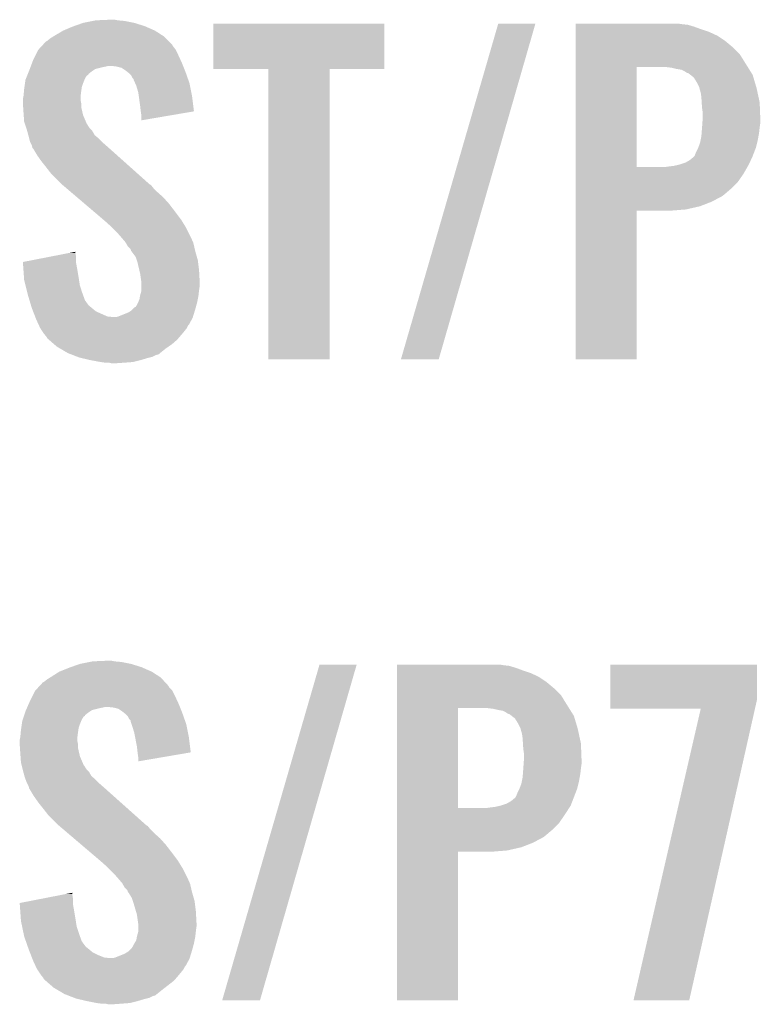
# Model space of a CAD drawing. Extents: x -9 to 122, y -9 to 65.
# Tile 47 of 256: x 33.67 to 36.6, y 23.17 to 27.07. Entities that reach past the tile are written whole.
import ezdxf

# ---------------------------------------------------------------- set-up
doc = ezdxf.new("R2010")
doc.units = 0
doc.layers.add('CLICKER_4_FOR_R7FA4M2A_V100_GTO', color=12, linetype='CONTINUOUS')

msp = doc.modelspace()

# ---------------------------------------------------------------- linework, layer by layer
at = {"layer": 'CLICKER_4_FOR_R7FA4M2A_V100_GTO'}
for points in [[(33.840422, 27.0256), (33.87598, 27.04084), (34.203636, 27.0256), (34.168806, 27.04084)], [(33.87598, 27.04084), (33.883176, 27.04338), (34.168806, 27.04084), (34.163, 27.04338)], [(33.883176, 27.04338), (33.919162, 27.05608), (34.163, 27.04338), (34.122362, 27.05608)], [(33.919162, 27.05608), (33.957262, 27.0637), (34.122362, 27.05608), (34.084262, 27.0637)], [(33.957262, 27.0637), (33.969962, 27.06624), (34.084262, 27.0637), (34.05632, 27.06624)], [(33.969962, 27.06624), (34.02838, 27.06878), (34.05632, 27.06624), (34.043622, 27.06878)], [(34.43478, 26.873222), (34.4348, 27.053518), (35.112938, 26.873222), (35.11296, 27.053518)], [(34.4348, 27.053518), (34.434802, 27.05354), (35.11296, 27.053518), (34.434802, 27.05354)], [(35.179006, 25.722608), (35.565088, 27.053512), (35.32885, 25.722608), (35.712394, 27.053512)], [(35.565088, 27.053512), (35.565098, 27.05354), (35.712394, 27.053512), (35.565098, 27.05354)], [(35.87244, 27.051), (35.872442, 27.05354), (36.29406, 27.051), (36.27628, 27.05354)], [(35.87244, 27.04846), (35.87244, 27.051), (36.316922, 27.04846), (36.29406, 27.051)], [(35.87244, 27.040842), (35.87244, 27.04846), (36.34232, 27.040842), (36.316922, 27.04846)], [(35.87244, 27.03068), (35.87244, 27.040842), (36.37026, 27.03068), (36.34232, 27.040842)], [(33.789622, 26.99512), (33.801808, 27.002738), (34.24682, 26.99512), (34.239202, 27.002738)], [(33.801808, 27.002738), (33.80994, 27.00782), (34.239202, 27.002738), (34.231298, 27.00782)], [(33.80994, 27.00782), (33.840418, 27.025598), (34.231298, 27.00782), (34.20364, 27.025598)], [(33.840418, 27.025598), (33.840422, 27.0256), (34.20364, 27.025598), (34.203636, 27.0256)], [(35.87244, 27.02052), (35.87244, 27.03068), (36.40074, 27.02052), (36.37026, 27.03068)], [(35.87244, 27.005278), (35.87244, 27.02052), (36.433762, 27.005278), (36.40074, 27.02052)], [(35.87244, 26.98496), (35.87244, 27.005278), (36.46424, 26.98496), (36.433762, 27.005278)], [(33.743704, 26.951938), (33.755428, 26.96464), (34.284922, 26.951938), (34.27476, 26.96464)], [(33.755428, 26.96464), (33.760114, 26.969716), (34.27476, 26.96464), (34.272222, 26.969716)], [(33.760114, 26.969716), (33.771844, 26.982422), (34.272222, 26.969716), (34.259518, 26.982422)], [(33.771844, 26.982422), (33.77692, 26.98496), (34.259518, 26.982422), (34.25698, 26.98496)], [(33.77692, 26.98496), (33.789622, 26.99512), (34.25698, 26.98496), (34.24682, 26.99512)], [(35.872438, 26.931618), (35.87244, 26.959562), (36.52266, 26.931618), (36.494718, 26.959562)], [(35.87244, 26.959562), (35.87244, 26.98496), (36.494718, 26.959562), (36.46424, 26.98496)], [(33.72104, 26.90876), (33.73247, 26.93162), (34.305632, 26.90876), (34.29508, 26.93162)], [(33.73247, 26.93162), (33.741362, 26.9494), (34.29508, 26.93162), (34.286192, 26.9494)], [(33.741362, 26.9494), (33.743704, 26.951938), (34.286192, 26.9494), (34.284922, 26.951938)], [(35.872438, 26.88082), (35.872438, 26.931618), (36.554412, 26.88082), (36.52266, 26.931618)], [(33.710562, 26.88082), (33.711514, 26.88336), (33.9979, 26.88082), (34.0106, 26.88336)], [(33.711514, 26.88336), (33.712466, 26.8859), (34.0106, 26.88336), (34.020758, 26.8859)], [(33.712466, 26.8859), (33.71723, 26.8986), (34.3154, 26.8859), (34.31032, 26.8986)], [(33.71723, 26.8986), (33.72104, 26.90876), (34.31032, 26.8986), (34.305632, 26.90876)], [(34.051238, 26.88336), (34.028378, 26.8859), (34.316416, 26.88336), (34.3154, 26.8859)], [(34.071558, 26.878282), (34.051238, 26.88336), (34.318448, 26.878282), (34.316416, 26.88336)], [(33.694624, 26.840178), (33.69767, 26.847796), (33.92932, 26.840178), (33.9344, 26.847796)], [(33.69767, 26.847796), (33.698686, 26.850334), (33.9344, 26.847796), (33.939466, 26.850334)], [(33.698686, 26.850334), (33.6997, 26.852872), (33.939466, 26.850334), (33.93948, 26.852872)], [(33.6997, 26.852872), (33.703768, 26.86304), (33.93948, 26.852872), (33.95218, 26.86304)], [(33.703768, 26.86304), (33.7058, 26.86812), (33.95218, 26.86304), (33.959798, 26.86812)], [(33.7058, 26.86812), (33.707704, 26.873198), (33.959798, 26.86812), (33.967416, 26.873198)], [(33.707704, 26.873198), (33.710562, 26.88082), (33.967416, 26.873198), (33.9979, 26.88082)], [(34.0868, 26.86812), (34.071558, 26.878282), (34.322512, 26.86812), (34.318448, 26.878282)], [(34.096326, 26.8605), (34.0868, 26.86812), (34.32556, 26.8605), (34.322512, 26.86812)], [(34.099498, 26.857962), (34.096326, 26.8605), (34.326456, 26.857962), (34.32556, 26.8605)], [(34.109658, 26.8478), (34.099498, 26.857962), (34.330044, 26.8478), (34.326456, 26.857962)], [(34.114738, 26.837644), (34.109658, 26.8478), (34.333628, 26.837644), (34.330044, 26.8478)], [(34.653198, 26.8732), (34.43478, 26.873222), (35.112938, 26.8732), (35.112938, 26.873222)], [(34.6532, 26.873178), (34.653198, 26.8732), (34.89706, 26.873178), (35.112938, 26.8732)], [(34.65322, 25.722602), (34.6532, 26.873178), (34.897038, 25.722602), (34.89706, 26.873178)], [(35.872432, 26.484602), (35.872438, 26.88082), (36.11372, 26.484602), (36.113742, 26.88082)], [(36.25342, 26.87828), (36.233098, 26.88082), (36.556, 26.87828), (36.554412, 26.88082)], [(36.273742, 26.8732), (36.25342, 26.87828), (36.559174, 26.8732), (36.556, 26.87828)], [(36.291522, 26.870658), (36.273742, 26.8732), (36.560764, 26.870658), (36.559174, 26.8732)], [(36.301682, 26.865578), (36.291522, 26.870658), (36.563938, 26.865578), (36.560764, 26.870658)], [(36.309302, 26.8605), (36.301682, 26.865578), (36.567112, 26.8605), (36.563938, 26.865578)], [(36.314384, 26.85796), (36.309302, 26.8605), (36.5687, 26.85796), (36.567112, 26.8605)], [(36.316926, 26.857956), (36.314384, 26.85796), (36.568702, 26.857956), (36.5687, 26.85796)], [(36.326716, 26.85034), (36.316926, 26.857956), (36.573462, 26.85034), (36.568702, 26.857956)], [(36.33978, 26.840176), (36.326716, 26.85034), (36.576512, 26.840176), (36.573462, 26.85034)], [(33.686568, 26.802078), (33.688746, 26.817322), (33.91408, 26.802078), (33.91916, 26.817322)], [(33.688746, 26.817322), (33.69056, 26.83002), (33.91916, 26.817322), (33.92424, 26.83002)], [(33.69056, 26.83002), (33.690562, 26.830022), (33.92424, 26.83002), (33.92424, 26.830022)], [(33.690562, 26.830022), (33.694624, 26.840178), (33.92424, 26.830022), (33.92932, 26.840178)], [(34.119814, 26.832566), (34.114738, 26.837644), (34.33542, 26.832566), (34.333628, 26.837644)], [(34.11982, 26.830024), (34.119814, 26.832566), (34.336316, 26.830024), (34.33542, 26.832566)], [(34.125468, 26.817318), (34.11982, 26.830024), (34.3408, 26.817318), (34.336316, 26.830024)], [(34.12998, 26.807162), (34.125468, 26.817318), (34.342832, 26.807162), (34.3408, 26.817318)], [(34.1376, 26.781762), (34.12998, 26.807162), (34.347912, 26.781762), (34.342832, 26.807162)], [(36.352478, 26.81986), (36.33978, 26.840176), (36.582606, 26.81986), (36.576512, 26.840176)], [(36.362638, 26.79954), (36.352478, 26.81986), (36.5887, 26.79954), (36.582606, 26.81986)], [(33.6804, 26.753822), (33.68243, 26.763978), (33.909, 26.753822), (33.909, 26.763978)], [(33.68243, 26.763978), (33.68294, 26.76652), (33.909, 26.763978), (33.909316, 26.76652)], [(33.68294, 26.76652), (33.684556, 26.7843), (33.909316, 26.76652), (33.91154, 26.7843)], [(33.684556, 26.7843), (33.68548, 26.79446), (33.91154, 26.7843), (33.91299, 26.79446)], [(33.68548, 26.79446), (33.686568, 26.802078), (33.91299, 26.79446), (33.91408, 26.802078)], [(34.139778, 26.76652), (34.1376, 26.781762), (34.35096, 26.76652), (34.347912, 26.781762)], [(34.14522, 26.72842), (34.139778, 26.76652), (34.35571, 26.72842), (34.35096, 26.76652)], [(36.36264, 26.799536), (36.362638, 26.79954), (36.588702, 26.799536), (36.5887, 26.79954)], [(36.36264, 26.796996), (36.36264, 26.799536), (36.589254, 26.796996), (36.588702, 26.799536)], [(36.36772, 26.779218), (36.36264, 26.796996), (36.593118, 26.779218), (36.589254, 26.796996)], [(36.37026, 26.76144), (36.36772, 26.779218), (36.596984, 26.76144), (36.593118, 26.779218)], [(33.6804, 26.751278), (33.6804, 26.753822), (33.909, 26.751278), (33.909, 26.753822)], [(33.6804, 26.738578), (33.6804, 26.751278), (33.91154, 26.738578), (33.909, 26.751278)], [(33.681418, 26.723338), (33.6804, 26.738578), (33.91154, 26.723338), (33.91154, 26.738578)], [(34.14776, 26.70556), (34.14522, 26.72842), (34.35856, 26.70556), (34.35571, 26.72842)], [(36.371532, 26.741118), (36.37026, 26.76144), (36.6014, 26.741118), (36.596984, 26.76144)], [(36.3728, 26.7208), (36.371532, 26.741118), (36.602182, 26.7208), (36.6014, 26.741118)], [(33.68294, 26.70048), (33.681418, 26.723338), (33.916818, 26.70048), (33.91154, 26.723338)], [(33.683666, 26.690318), (33.68294, 26.70048), (33.919162, 26.690318), (33.916818, 26.70048)], [(33.68548, 26.664922), (33.683666, 26.690318), (33.930048, 26.664922), (33.919162, 26.690318)], [(34.147762, 26.705556), (34.14776, 26.70556), (34.35856, 26.705556), (34.35856, 26.70556)], [(34.1503, 26.68778), (34.147762, 26.705556), (34.254364, 26.68778), (34.35856, 26.705556)], [(34.1503, 26.670026), (34.1503, 26.68778), (34.1503, 26.670026), (34.254364, 26.68778)], [(36.37534, 26.703018), (36.3728, 26.7208), (36.602866, 26.703018), (36.602182, 26.7208)], [(36.37534, 26.67508), (36.37534, 26.703018), (36.60394, 26.67508), (36.602866, 26.703018)], [(33.688868, 26.65476), (33.68548, 26.664922), (33.934402, 26.65476), (33.930048, 26.664922)], [(33.689716, 26.652216), (33.688868, 26.65476), (33.936942, 26.652216), (33.934402, 26.65476)], [(33.691408, 26.647138), (33.689716, 26.652216), (33.939482, 26.647138), (33.936942, 26.652216)], [(33.693948, 26.639518), (33.691408, 26.647138), (33.944562, 26.639518), (33.939482, 26.647138)], [(36.37298, 26.64206), (36.37425, 26.65984), (36.6014, 26.64206), (36.60394, 26.65984)], [(36.37425, 26.65984), (36.37534, 26.67508), (36.60394, 26.65984), (36.60394, 26.67508)], [(33.69564, 26.63444), (33.693948, 26.639518), (33.94964, 26.63444), (33.944562, 26.639518)], [(33.697026, 26.629358), (33.69564, 26.63444), (33.954722, 26.629358), (33.94964, 26.63444)], [(33.701876, 26.61158), (33.697026, 26.629358), (33.964884, 26.61158), (33.954722, 26.629358)], [(33.70326, 26.6065), (33.701876, 26.61158), (33.97098, 26.6065), (33.964884, 26.61158)], [(36.37026, 26.606498), (36.371236, 26.6192), (36.59655, 26.606498), (36.59886, 26.6192)], [(36.371236, 26.6192), (36.3728, 26.63952), (36.59886, 26.6192), (36.601116, 26.63952)], [(36.3728, 26.63952), (36.37298, 26.64206), (36.601116, 26.63952), (36.6014, 26.64206)], [(33.705164, 26.598882), (33.70326, 26.6065), (33.980118, 26.598882), (33.97098, 26.6065)], [(33.708338, 26.586182), (33.705164, 26.598882), (33.992818, 26.586182), (33.980118, 26.598882)], [(33.71088, 26.5811), (33.708338, 26.586182), (33.9979, 26.5811), (33.992818, 26.586182)], [(33.71596, 26.570942), (33.71088, 26.5811), (34.00951, 26.570942), (33.9979, 26.5811)], [(33.717866, 26.56332), (33.71596, 26.570942), (34.01822, 26.56332), (34.00951, 26.570942)], [(36.35756, 26.56078), (36.365178, 26.581098), (36.586158, 26.56078), (36.591238, 26.581098)], [(36.365178, 26.581098), (36.36721, 26.59126), (36.591238, 26.581098), (36.59378, 26.59126)], [(36.36721, 26.59126), (36.37026, 26.606498), (36.59378, 26.59126), (36.59655, 26.606498)], [(33.718498, 26.560786), (33.717866, 26.56332), (34.02106, 26.560786), (34.01822, 26.56332)], [(33.721038, 26.558242), (33.718498, 26.560786), (34.023912, 26.558242), (34.02106, 26.560786)], [(33.73628, 26.532838), (33.721038, 26.558242), (34.052382, 26.532838), (34.023912, 26.558242)], [(33.75406, 26.50744), (33.73628, 26.532838), (34.080846, 26.50744), (34.052382, 26.532838)], [(36.342318, 26.52776), (36.34486, 26.53284), (36.57346, 26.52776), (36.575412, 26.53284)], [(36.34486, 26.53284), (36.34994, 26.54554), (36.575412, 26.53284), (36.580296, 26.54554)], [(36.34994, 26.54554), (36.357558, 26.560778), (36.580296, 26.54554), (36.586158, 26.560778)], [(36.357558, 26.560778), (36.35756, 26.56078), (36.586158, 26.560778), (36.586158, 26.56078)], [(33.77438, 26.48204), (33.75406, 26.50744), (34.109312, 26.48204), (34.080846, 26.50744)], [(36.26104, 26.48966), (36.283898, 26.49474), (36.555316, 26.48966), (36.558218, 26.49474)], [(36.283898, 26.49474), (36.283904, 26.494742), (36.558218, 26.49474), (36.55822, 26.494742)], [(36.283904, 26.494742), (36.306758, 26.50236), (36.55822, 26.494742), (36.561736, 26.50236)], [(36.306758, 26.50236), (36.324538, 26.512518), (36.561736, 26.50236), (36.566424, 26.512518)], [(36.324538, 26.512518), (36.33978, 26.52522), (36.566424, 26.512518), (36.572286, 26.52522)], [(36.33978, 26.52522), (36.342318, 26.52776), (36.572286, 26.52522), (36.57346, 26.52776)], [(33.79216, 26.459182), (33.77438, 26.48204), (34.134928, 26.459182), (34.109312, 26.48204)], [(33.835342, 26.415998), (33.79216, 26.459182), (34.183324, 26.415998), (34.134928, 26.459182)], [(35.87243, 26.426158), (35.872432, 26.45918), (36.515038, 26.426158), (36.537902, 26.45918)], [(35.872432, 26.48458), (35.872432, 26.484602), (36.222938, 26.48458), (36.11372, 26.484602)], [(35.872432, 26.45918), (35.872432, 26.48458), (36.537902, 26.45918), (36.552414, 26.48458)], [(36.222938, 26.48458), (36.24072, 26.48712), (36.552414, 26.48458), (36.553864, 26.48712)], [(36.24072, 26.48712), (36.26104, 26.48966), (36.553864, 26.48712), (36.555316, 26.48966)], [(33.83833, 26.413456), (33.835342, 26.415998), (34.188402, 26.413456), (34.183324, 26.415998)], [(33.853254, 26.40076), (33.83833, 26.413456), (34.19856, 26.40076), (34.188402, 26.413456)], [(35.87243, 26.39822), (35.87243, 26.426158), (36.4871, 26.39822), (36.515038, 26.426158)], [(33.871168, 26.38552), (33.853254, 26.40076), (34.2138, 26.38552), (34.19856, 26.40076)], [(33.895054, 26.3652), (33.871168, 26.38552), (34.23666, 26.3652), (34.2138, 26.38552)], [(35.87243, 26.370278), (35.87243, 26.39822), (36.454078, 26.370278), (36.4871, 26.39822)], [(33.924906, 26.339802), (33.895054, 26.3652), (34.259518, 26.339802), (34.23666, 26.3652)], [(33.963722, 26.30678), (33.924906, 26.339802), (34.28492, 26.30678), (34.259518, 26.339802)], [(35.87243, 26.34742), (35.87243, 26.370278), (36.4109, 26.34742), (36.454078, 26.370278)], [(35.87243, 26.32964), (35.87243, 26.34742), (36.365178, 26.32964), (36.4109, 26.34742)], [(33.99955, 26.2763), (33.963722, 26.30678), (34.30778, 26.2763), (34.28492, 26.30678)], [(35.87242, 25.722602), (35.872428, 26.311838), (36.113698, 25.722602), (36.11372, 26.311838)], [(35.872428, 26.31694), (35.87243, 26.32964), (36.309298, 26.31694), (36.365178, 26.32964)], [(35.872428, 26.31186), (35.872428, 26.31694), (36.245802, 26.31186), (36.309298, 26.31694)], [(35.872428, 26.311838), (35.872428, 26.31186), (36.11372, 26.311838), (36.245802, 26.31186)], [(34.00552, 26.27122), (33.99955, 26.2763), (34.310908, 26.27122), (34.30778, 26.2763)], [(34.03092, 26.24836), (34.00552, 26.27122), (34.324974, 26.24836), (34.310908, 26.27122)], [(34.036002, 26.24328), (34.03092, 26.24836), (34.3281, 26.24328), (34.324974, 26.24836)], [(34.053782, 26.2255), (34.036002, 26.24328), (34.33699, 26.2255), (34.3281, 26.24328)], [(34.069338, 26.20772), (34.053782, 26.2255), (34.34588, 26.20772), (34.33699, 26.2255)], [(34.07156, 26.20518), (34.069338, 26.20772), (34.34701, 26.20518), (34.34588, 26.20772)], [(34.0868, 26.1874), (34.07156, 26.20518), (34.354912, 26.1874), (34.34701, 26.20518)], [(34.088254, 26.184858), (34.0868, 26.1874), (34.35604, 26.184858), (34.354912, 26.1874)], [(34.096958, 26.169622), (34.088254, 26.184858), (34.359558, 26.169622), (34.35604, 26.184858)], [(33.784596, 26.128978), (33.86275, 26.144218), (33.89122, 26.128978), (33.88868, 26.144218)], [(33.86275, 26.144218), (33.88868, 26.149274), (33.88868, 26.144218), (33.88868, 26.149274)], [(34.107116, 26.159462), (34.096958, 26.169622), (34.361902, 26.159462), (34.359558, 26.169622)], [(34.10966, 26.151844), (34.107116, 26.159462), (34.36366, 26.151844), (34.361902, 26.159462)], [(34.109664, 26.15184), (34.10966, 26.151844), (34.36366, 26.15184), (34.36366, 26.151844)], [(34.112198, 26.1493), (34.109664, 26.15184), (34.364386, 26.1493), (34.36366, 26.15184)], [(34.127438, 26.128982), (34.112198, 26.1493), (34.370192, 26.128982), (34.364386, 26.1493)], [(33.68042, 26.108664), (33.784596, 26.128978), (33.89122, 26.108664), (33.89122, 26.128978)], [(33.680602, 26.106118), (33.68042, 26.108664), (33.89122, 26.106118), (33.89122, 26.108664)], [(33.68259, 26.07818), (33.680602, 26.106118), (33.8963, 26.07818), (33.89122, 26.106118)], [(34.131674, 26.116278), (34.127438, 26.128982), (34.37382, 26.116278), (34.370192, 26.128982)], [(34.13506, 26.106118), (34.131674, 26.116278), (34.375092, 26.106118), (34.37382, 26.116278)], [(34.142232, 26.07564), (34.13506, 26.106118), (34.3789, 26.07564), (34.375092, 26.106118)], [(33.684758, 26.0477), (33.68259, 26.07818), (33.90138, 26.0477), (33.8963, 26.07818)], [(34.14522, 26.062938), (34.142232, 26.07564), (34.379606, 26.062938), (34.3789, 26.07564)], [(34.149938, 26.029922), (34.14522, 26.062938), (34.38144, 26.029922), (34.379606, 26.062938)], [(33.68548, 26.037542), (33.684758, 26.0477), (33.902944, 26.037542), (33.90138, 26.0477)], [(33.691196, 26.014678), (33.68548, 26.037542), (33.906462, 26.014678), (33.902944, 26.037542)], [(34.1503, 26.02738), (34.149938, 26.029922), (34.38144, 26.02738), (34.38144, 26.029922)], [(34.1503, 26.01468), (34.1503, 26.02738), (34.38144, 26.01468), (34.38144, 26.02738)], [(33.698816, 25.9842), (33.691196, 26.014678), (33.91662, 25.9842), (33.906462, 26.014678)], [(33.70072, 25.97658), (33.698816, 25.9842), (33.919392, 25.97658), (33.91662, 25.9842)], [(34.14522, 25.976582), (34.1503, 25.994362), (34.376642, 25.976582), (34.378616, 25.994362)], [(34.1503, 25.9969), (34.1503, 26.01468), (34.3789, 25.9969), (34.38144, 26.01468)], [(34.1503, 25.994362), (34.1503, 25.9969), (34.378616, 25.994362), (34.3789, 25.9969)], [(33.706816, 25.95626), (33.70072, 25.97658), (33.926784, 25.95626), (33.919392, 25.97658)], [(33.707578, 25.95372), (33.706816, 25.95626), (33.92932, 25.95372), (33.926784, 25.95626)], [(33.709864, 25.9461), (33.707578, 25.95372), (33.9344, 25.9461), (33.92932, 25.95372)], [(33.712914, 25.935938), (33.709864, 25.9461), (33.942022, 25.935938), (33.9344, 25.9461)], [(34.13252, 25.938482), (34.1376, 25.94864), (34.368508, 25.938482), (34.37128, 25.94864)], [(34.1376, 25.94864), (34.14268, 25.961342), (34.37128, 25.94864), (34.37382, 25.961342)], [(34.14268, 25.961342), (34.144796, 25.974042), (34.37382, 25.961342), (34.37636, 25.974042)], [(34.144796, 25.974042), (34.14522, 25.976582), (34.37636, 25.974042), (34.376642, 25.976582)], [(33.71596, 25.92578), (33.712914, 25.935938), (33.95472, 25.92578), (33.942022, 25.935938)], [(33.71596, 25.925778), (33.71596, 25.92578), (33.954724, 25.925778), (33.95472, 25.92578)], [(33.7209, 25.91308), (33.71596, 25.925778), (33.969962, 25.91308), (33.954724, 25.925778)], [(33.728802, 25.89276), (33.7209, 25.91308), (34.015684, 25.89276), (33.969962, 25.91308)], [(34.058862, 25.892762), (34.096962, 25.908), (34.355064, 25.892762), (34.359752, 25.908)], [(34.096962, 25.908), (34.109662, 25.915622), (34.359752, 25.908), (34.362096, 25.915622)], [(34.109662, 25.915622), (34.11474, 25.9207), (34.362096, 25.915622), (34.36366, 25.9207)], [(34.11474, 25.9207), (34.122364, 25.928322), (34.36366, 25.9207), (34.365738, 25.928322)], [(34.122364, 25.928322), (34.12744, 25.930864), (34.365738, 25.928322), (34.366432, 25.930864)], [(34.12744, 25.930864), (34.13252, 25.938482), (34.366432, 25.930864), (34.368508, 25.938482)], [(33.72979, 25.89022), (33.728802, 25.89276), (34.041078, 25.89022), (34.015684, 25.89276)], [(33.730778, 25.887678), (33.72979, 25.89022), (34.3535, 25.887678), (34.354282, 25.89022)], [(33.73374, 25.88006), (33.730778, 25.887678), (34.349342, 25.88006), (34.3535, 25.887678)], [(33.74312, 25.85974), (33.73374, 25.88006), (34.338258, 25.85974), (34.349342, 25.88006)], [(34.048702, 25.89022), (34.058862, 25.892762), (34.354282, 25.89022), (34.355064, 25.892762)], [(33.744294, 25.857196), (33.74312, 25.85974), (34.335718, 25.857196), (34.338258, 25.85974)], [(33.74898, 25.84704), (33.744294, 25.857196), (34.33064, 25.84704), (34.335718, 25.857196)], [(33.757448, 25.83434), (33.74898, 25.84704), (34.32048, 25.83434), (34.33064, 25.84704)], [(33.76422, 25.82418), (33.757448, 25.83434), (34.312012, 25.82418), (34.32048, 25.83434)], [(33.768284, 25.8191), (33.76422, 25.82418), (34.30778, 25.8191), (34.312012, 25.82418)], [(33.77438, 25.81148), (33.768284, 25.8191), (34.301248, 25.81148), (34.30778, 25.8191)], [(33.776918, 25.806404), (33.77438, 25.81148), (34.296898, 25.806404), (34.301248, 25.81148)], [(33.782786, 25.801318), (33.776918, 25.806404), (34.29254, 25.801318), (34.296898, 25.806404)], [(33.803298, 25.78354), (33.782786, 25.801318), (34.27222, 25.78354), (34.29254, 25.801318)], [(33.815018, 25.77338), (33.803298, 25.78354), (34.257704, 25.77338), (34.27222, 25.78354)], [(33.827972, 25.76576), (33.815018, 25.77338), (34.24682, 25.76576), (34.257704, 25.77338)], [(33.858198, 25.74798), (33.827972, 25.76576), (34.224594, 25.74798), (34.24682, 25.76576)], [(33.864732, 25.74544), (33.858198, 25.74798), (34.22142, 25.74544), (34.224594, 25.74798)], [(33.871268, 25.742898), (33.864732, 25.74544), (34.218874, 25.742898), (34.22142, 25.74544)], [(33.877796, 25.74036), (33.871268, 25.742898), (34.208718, 25.74036), (34.218874, 25.742898)], [(33.897398, 25.732738), (33.877796, 25.74036), (34.193478, 25.732738), (34.208718, 25.74036)], [(33.903918, 25.730202), (33.897398, 25.732738), (34.183332, 25.730202), (34.193478, 25.732738)], [(33.91472, 25.72766), (33.903918, 25.730202), (34.173162, 25.72766), (34.183332, 25.730202)], [(33.9471, 25.72004), (33.91472, 25.72766), (34.14776, 25.72004), (34.173162, 25.72766)], [(33.98774, 25.71242), (33.9471, 25.72004), (34.117278, 25.71242), (34.14776, 25.72004)], [(34.00552, 25.70988), (33.98774, 25.71242), (34.08426, 25.70988), (34.117278, 25.71242)], [(34.897038, 25.72258), (34.65322, 25.722602), (34.897038, 25.72258), (34.897038, 25.722602)], [(35.328842, 25.72258), (35.179006, 25.722608), (35.328842, 25.72258), (35.32885, 25.722608)], [(36.113698, 25.72258), (35.87242, 25.722602), (36.113698, 25.72258), (36.113698, 25.722602)], [(34.030918, 25.70734), (34.020758, 25.70988), (34.048702, 25.70734), (34.08426, 25.70988)], [(33.86328, 24.50084), (33.870476, 24.50338), (34.156106, 24.50084), (34.1503, 24.50338)], [(33.870476, 24.50338), (33.906462, 24.51608), (34.1503, 24.50338), (34.109662, 24.51608)], [(33.906462, 24.51608), (33.944562, 24.5237), (34.109662, 24.51608), (34.071562, 24.5237)], [(33.944562, 24.5237), (33.957262, 24.52624), (34.071562, 24.5237), (34.04362, 24.52624)], [(33.957262, 24.52624), (34.01568, 24.52878), (34.04362, 24.52624), (34.030922, 24.52878)], [(34.470346, 23.182608), (34.856428, 24.513512), (34.62019, 23.182608), (35.003734, 24.513512)], [(34.856428, 24.513512), (34.856438, 24.51354), (35.003734, 24.513512), (34.856438, 24.51354)], [(35.16378, 24.511), (35.163782, 24.51354), (35.585398, 24.511), (35.570162, 24.51354)], [(35.16378, 24.50846), (35.16378, 24.511), (35.608262, 24.50846), (35.585398, 24.511)], [(35.16378, 24.500842), (35.16378, 24.50846), (35.63366, 24.500842), (35.608262, 24.50846)], [(36.009584, 24.376378), (36.0096, 24.513518), (36.59124, 24.376378), (36.59124, 24.513518)], [(36.0096, 24.513518), (36.009602, 24.51354), (36.59124, 24.513518), (36.009602, 24.51354)], [(33.776922, 24.45512), (33.789108, 24.462738), (34.233534, 24.45512), (34.226502, 24.462738)], [(33.789108, 24.462738), (33.79724, 24.46782), (34.226502, 24.462738), (34.218598, 24.46782)], [(33.79724, 24.46782), (33.825176, 24.485598), (34.218598, 24.46782), (34.19094, 24.485598)], [(33.825176, 24.485598), (33.82518, 24.4856), (34.19094, 24.485598), (34.190936, 24.4856)], [(33.82518, 24.4856), (33.86328, 24.50084), (34.190936, 24.4856), (34.156106, 24.50084)], [(35.16378, 24.49068), (35.16378, 24.500842), (35.6616, 24.49068), (35.63366, 24.500842)], [(35.16378, 24.48052), (35.16378, 24.49068), (35.69208, 24.48052), (35.6616, 24.49068)], [(35.16378, 24.465278), (35.16378, 24.48052), (35.725102, 24.465278), (35.69208, 24.48052)], [(35.16378, 24.44496), (35.16378, 24.465278), (35.75558, 24.44496), (35.725102, 24.465278)], [(33.731002, 24.411936), (33.742728, 24.42464), (34.272222, 24.411936), (34.259522, 24.42464)], [(33.742728, 24.42464), (33.747414, 24.429716), (34.259522, 24.42464), (34.256982, 24.429716)], [(33.747414, 24.429716), (33.759144, 24.442422), (34.256982, 24.429716), (34.245256, 24.442422)], [(33.759144, 24.442422), (33.76422, 24.44496), (34.245256, 24.442422), (34.242912, 24.44496)], [(33.76422, 24.44496), (33.776922, 24.45512), (34.242912, 24.44496), (34.233534, 24.45512)], [(35.16378, 24.419562), (35.16378, 24.44496), (35.786058, 24.419562), (35.75558, 24.44496)], [(33.70834, 24.36876), (33.71977, 24.39162), (34.292932, 24.36876), (34.28238, 24.39162)], [(33.71977, 24.39162), (33.728662, 24.4094), (34.28238, 24.39162), (34.27349, 24.4094)], [(33.728662, 24.4094), (33.731002, 24.411936), (34.27349, 24.4094), (34.272222, 24.411936)], [(35.163778, 24.391618), (35.16378, 24.419562), (35.814, 24.391618), (35.786058, 24.419562)], [(35.163778, 24.34082), (35.163778, 24.391618), (35.845752, 24.34082), (35.814, 24.391618)], [(33.697228, 24.34336), (33.698338, 24.3459), (33.9979, 24.34336), (34.008058, 24.3459)], [(33.698338, 24.3459), (33.703894, 24.3586), (34.3027, 24.3459), (34.29762, 24.3586)], [(33.703894, 24.3586), (33.70834, 24.36876), (34.29762, 24.3586), (34.292932, 24.36876)], [(34.038538, 24.34336), (34.015678, 24.3459), (34.303716, 24.34336), (34.3027, 24.3459)], [(36.00958, 24.338302), (36.009584, 24.376378), (36.582652, 24.338302), (36.59124, 24.376378)], [(33.681246, 24.300178), (33.683786, 24.307796), (33.91662, 24.300178), (33.9217, 24.307796)], [(33.683786, 24.307796), (33.684632, 24.310334), (33.9217, 24.307796), (33.926766, 24.310334)], [(33.684632, 24.310334), (33.685478, 24.312872), (33.926766, 24.310334), (33.92678, 24.312872)], [(33.685478, 24.312872), (33.688866, 24.32304), (33.92678, 24.312872), (33.93948, 24.32304)], [(33.688866, 24.32304), (33.69056, 24.328118), (33.93948, 24.32304), (33.947096, 24.328118)], [(33.69056, 24.328118), (33.692782, 24.333198), (33.947096, 24.328118), (33.954716, 24.333198)], [(33.692782, 24.333198), (33.696116, 24.34082), (33.954716, 24.333198), (33.9852, 24.34082)], [(33.696116, 24.34082), (33.697228, 24.34336), (33.9852, 24.34082), (33.9979, 24.34336)], [(34.058858, 24.338282), (34.038538, 24.34336), (34.305748, 24.338282), (34.303716, 24.34336)], [(34.0741, 24.32812), (34.058858, 24.338282), (34.309812, 24.32812), (34.305748, 24.338282)], [(34.083626, 24.3205), (34.0741, 24.32812), (34.31286, 24.3205), (34.309812, 24.32812)], [(34.086798, 24.317962), (34.083626, 24.3205), (34.313756, 24.317962), (34.31286, 24.3205)], [(34.096958, 24.3078), (34.086798, 24.317962), (34.317344, 24.3078), (34.313756, 24.317962)], [(34.102038, 24.297644), (34.096958, 24.3078), (34.320928, 24.297644), (34.317344, 24.3078)], [(35.163772, 23.944602), (35.163778, 24.34082), (35.40506, 23.944602), (35.405082, 24.34082)], [(35.544758, 24.33828), (35.524438, 24.34082), (35.84734, 24.33828), (35.845752, 24.34082)], [(35.56762, 24.3332), (35.544758, 24.33828), (35.850514, 24.3332), (35.84734, 24.33828)], [(35.582862, 24.330658), (35.56762, 24.3332), (35.852104, 24.330658), (35.850514, 24.3332)], [(35.593022, 24.325578), (35.582862, 24.330658), (35.855278, 24.325578), (35.852104, 24.330658)], [(35.600642, 24.3205), (35.593022, 24.325578), (35.858452, 24.3205), (35.855278, 24.325578)], [(35.605724, 24.31796), (35.600642, 24.3205), (35.86004, 24.31796), (35.858452, 24.3205)], [(35.608266, 24.317956), (35.605724, 24.31796), (35.860042, 24.317956), (35.86004, 24.31796)], [(35.618056, 24.31034), (35.608266, 24.317956), (35.864802, 24.31034), (35.860042, 24.317956)], [(35.63112, 24.300176), (35.618056, 24.31034), (35.867852, 24.300176), (35.864802, 24.31034)], [(36.367692, 24.33828), (36.00958, 24.338302), (36.582646, 24.33828), (36.582652, 24.338302)], [(36.101026, 23.182606), (36.367692, 24.33828), (36.321986, 23.182606), (36.582646, 24.33828)], [(33.673868, 24.262078), (33.676046, 24.277322), (33.90138, 24.262078), (33.90646, 24.277322)], [(33.676046, 24.277322), (33.67786, 24.29002), (33.90646, 24.277322), (33.91154, 24.29002)], [(33.67786, 24.29002), (33.677862, 24.290022), (33.91154, 24.29002), (33.91154, 24.290022)], [(33.677862, 24.290022), (33.681246, 24.300178), (33.91154, 24.290022), (33.91662, 24.300178)], [(34.107114, 24.292566), (34.102038, 24.297644), (34.32272, 24.292566), (34.320928, 24.297644)], [(34.10712, 24.290024), (34.107114, 24.292566), (34.323616, 24.290024), (34.32272, 24.292566)], [(34.111356, 24.277318), (34.10712, 24.290024), (34.3281, 24.277318), (34.323616, 24.290024)], [(34.11474, 24.26716), (34.111356, 24.277318), (34.330132, 24.26716), (34.3281, 24.277318)], [(34.12236, 24.241762), (34.11474, 24.26716), (34.335212, 24.241762), (34.330132, 24.26716)], [(35.643818, 24.27986), (35.63112, 24.300176), (35.873946, 24.27986), (35.867852, 24.300176)], [(35.653978, 24.25954), (35.643818, 24.27986), (35.88004, 24.25954), (35.873946, 24.27986)], [(33.67024, 24.22652), (33.671856, 24.2443), (33.896616, 24.22652), (33.89884, 24.2443)], [(33.671856, 24.2443), (33.67278, 24.25446), (33.89884, 24.2443), (33.90029, 24.25446)], [(33.67278, 24.25446), (33.673868, 24.262078), (33.90029, 24.25446), (33.90138, 24.262078)], [(34.125264, 24.22652), (34.12236, 24.241762), (34.33826, 24.22652), (34.335212, 24.241762)], [(35.65398, 24.259536), (35.653978, 24.25954), (35.880042, 24.259536), (35.88004, 24.25954)], [(35.65398, 24.256996), (35.65398, 24.259536), (35.880594, 24.256996), (35.880042, 24.259536)], [(35.65906, 24.239218), (35.65398, 24.256996), (35.884458, 24.239218), (35.880594, 24.256996)], [(35.6616, 24.22144), (35.65906, 24.239218), (35.888324, 24.22144), (35.884458, 24.239218)], [(33.6677, 24.213822), (33.66973, 24.223978), (33.8963, 24.213822), (33.8963, 24.223978)], [(33.6677, 24.211278), (33.6677, 24.213822), (33.8963, 24.211278), (33.8963, 24.213822)], [(33.6677, 24.198578), (33.6677, 24.211278), (33.89884, 24.198578), (33.8963, 24.211278)], [(33.668718, 24.183338), (33.6677, 24.198578), (33.89884, 24.183338), (33.89884, 24.198578)], [(33.66973, 24.223978), (33.67024, 24.22652), (33.8963, 24.223978), (33.896616, 24.22652)], [(34.13252, 24.18842), (34.125264, 24.22652), (34.34301, 24.18842), (34.33826, 24.22652)], [(35.662872, 24.201118), (35.6616, 24.22144), (35.89274, 24.201118), (35.888324, 24.22144)], [(35.66414, 24.1808), (35.662872, 24.201118), (35.893522, 24.1808), (35.89274, 24.201118)], [(33.67024, 24.16048), (33.668718, 24.183338), (33.904118, 24.16048), (33.89884, 24.183338)], [(33.670966, 24.150318), (33.67024, 24.16048), (33.906462, 24.150318), (33.904118, 24.16048)], [(33.67278, 24.124922), (33.670966, 24.150318), (33.917348, 24.124922), (33.906462, 24.150318)], [(34.13506, 24.16556), (34.13252, 24.18842), (34.34586, 24.16556), (34.34301, 24.18842)], [(34.135062, 24.165556), (34.13506, 24.16556), (34.34586, 24.165556), (34.34586, 24.16556)], [(34.1376, 24.14778), (34.135062, 24.165556), (34.241664, 24.14778), (34.34586, 24.165556)], [(35.66668, 24.163018), (35.66414, 24.1808), (35.894206, 24.163018), (35.893522, 24.1808)], [(35.66668, 24.13508), (35.66668, 24.163018), (35.89528, 24.13508), (35.894206, 24.163018)], [(33.675322, 24.11476), (33.67278, 24.124922), (33.921702, 24.11476), (33.917348, 24.124922)], [(33.675958, 24.112216), (33.675322, 24.11476), (33.924242, 24.112216), (33.921702, 24.11476)], [(33.677226, 24.107138), (33.675958, 24.112216), (33.926782, 24.107138), (33.924242, 24.112216)], [(34.1376, 24.130026), (34.1376, 24.14778), (34.1376, 24.130026), (34.241664, 24.14778)], [(35.66432, 24.10206), (35.66559, 24.11984), (35.89274, 24.10206), (35.89528, 24.11984)], [(35.66559, 24.11984), (35.66668, 24.13508), (35.89528, 24.11984), (35.89528, 24.13508)], [(33.679132, 24.099518), (33.677226, 24.107138), (33.931862, 24.099518), (33.926782, 24.107138)], [(33.6804, 24.09444), (33.679132, 24.099518), (33.93694, 24.09444), (33.931862, 24.099518)], [(33.681788, 24.089358), (33.6804, 24.09444), (33.942022, 24.089358), (33.93694, 24.09444)], [(33.686636, 24.07158), (33.681788, 24.089358), (33.952184, 24.07158), (33.942022, 24.089358)], [(35.6616, 24.066498), (35.662576, 24.0792), (35.88789, 24.066498), (35.8902, 24.0792)], [(35.662576, 24.0792), (35.66414, 24.09952), (35.8902, 24.0792), (35.892456, 24.09952)], [(35.66414, 24.09952), (35.66432, 24.10206), (35.892456, 24.09952), (35.89274, 24.10206)], [(33.688022, 24.066498), (33.686636, 24.07158), (33.958282, 24.066498), (33.952184, 24.07158)], [(33.690878, 24.058882), (33.688022, 24.066498), (33.967418, 24.058882), (33.958282, 24.066498)], [(33.69564, 24.04618), (33.690878, 24.058882), (33.98012, 24.04618), (33.967418, 24.058882)], [(33.698182, 24.0411), (33.69564, 24.04618), (33.9852, 24.0411), (33.98012, 24.04618)], [(33.70326, 24.030942), (33.698182, 24.0411), (33.99681, 24.030942), (33.9852, 24.0411)], [(35.6489, 24.02078), (35.656518, 24.041098), (35.877498, 24.02078), (35.882578, 24.041098)], [(35.656518, 24.041098), (35.65855, 24.05126), (35.882578, 24.041098), (35.88512, 24.05126)], [(35.65855, 24.05126), (35.6616, 24.066498), (35.88512, 24.05126), (35.88789, 24.066498)], [(33.705166, 24.02332), (33.70326, 24.030942), (34.00552, 24.02332), (33.99681, 24.030942)], [(33.705798, 24.020786), (33.705166, 24.02332), (34.00836, 24.020786), (34.00552, 24.02332)], [(33.708338, 24.018242), (33.705798, 24.020786), (34.011212, 24.018242), (34.00836, 24.020786)], [(33.72358, 23.992838), (33.708338, 24.018242), (34.039682, 23.992838), (34.011212, 24.018242)], [(35.6362, 23.99284), (35.64128, 24.00554), (35.866752, 23.99284), (35.871636, 24.00554)], [(35.64128, 24.00554), (35.648898, 24.020778), (35.871636, 24.00554), (35.877498, 24.020778)], [(35.648898, 24.020778), (35.6489, 24.02078), (35.877498, 24.020778), (35.877498, 24.02078)], [(33.74136, 23.96744), (33.72358, 23.992838), (34.068146, 23.96744), (34.039682, 23.992838)], [(33.76168, 23.94204), (33.74136, 23.96744), (34.096612, 23.94204), (34.068146, 23.96744)], [(35.575238, 23.95474), (35.598098, 23.96236), (35.852098, 23.95474), (35.855028, 23.96236)], [(35.598098, 23.96236), (35.615878, 23.972518), (35.855028, 23.96236), (35.858934, 23.972518)], [(35.615878, 23.972518), (35.63112, 23.98522), (35.858934, 23.972518), (35.86382, 23.98522)], [(35.63112, 23.98522), (35.633658, 23.98776), (35.86382, 23.98522), (35.864798, 23.98776)], [(35.633658, 23.98776), (35.6362, 23.99284), (35.864798, 23.98776), (35.866752, 23.99284)], [(33.77946, 23.919182), (33.76168, 23.94204), (34.122228, 23.919182), (34.096612, 23.94204)], [(33.822642, 23.875998), (33.77946, 23.919182), (34.170624, 23.875998), (34.122228, 23.919182)], [(35.16377, 23.886158), (35.163772, 23.91918), (35.806378, 23.886158), (35.82924, 23.91918)], [(35.163772, 23.94458), (35.163772, 23.944602), (35.514278, 23.94458), (35.40506, 23.944602)], [(35.163772, 23.91918), (35.163772, 23.94458), (35.82924, 23.91918), (35.845566, 23.94458)], [(35.514278, 23.94458), (35.53206, 23.94712), (35.845566, 23.94458), (35.847198, 23.94712)], [(35.53206, 23.94712), (35.55238, 23.94966), (35.847198, 23.94712), (35.848832, 23.94966)], [(35.55238, 23.94966), (35.575238, 23.95474), (35.848832, 23.94966), (35.852098, 23.95474)], [(35.16377, 23.85822), (35.16377, 23.886158), (35.77844, 23.85822), (35.806378, 23.886158)], [(33.82563, 23.873456), (33.822642, 23.875998), (34.175702, 23.873456), (34.170624, 23.875998)], [(33.840554, 23.86076), (33.82563, 23.873456), (34.18586, 23.86076), (34.175702, 23.873456)], [(33.858468, 23.84552), (33.840554, 23.86076), (34.2011, 23.84552), (34.18586, 23.86076)], [(33.882354, 23.8252), (33.858468, 23.84552), (34.22396, 23.8252), (34.2011, 23.84552)], [(35.16377, 23.830278), (35.16377, 23.85822), (35.745418, 23.830278), (35.77844, 23.85822)], [(33.912206, 23.799802), (33.882354, 23.8252), (34.246818, 23.799802), (34.22396, 23.8252)], [(33.951022, 23.76678), (33.912206, 23.799802), (34.27222, 23.76678), (34.246818, 23.799802)], [(35.16377, 23.80742), (35.16377, 23.830278), (35.70224, 23.80742), (35.745418, 23.830278)], [(35.16377, 23.78964), (35.16377, 23.80742), (35.656518, 23.78964), (35.70224, 23.80742)], [(33.98685, 23.7363), (33.951022, 23.76678), (34.29508, 23.7363), (34.27222, 23.76678)], [(35.16376, 23.182602), (35.163768, 23.771838), (35.405038, 23.182602), (35.40506, 23.771838)], [(35.163768, 23.77694), (35.16377, 23.78964), (35.600638, 23.77694), (35.656518, 23.78964)], [(35.163768, 23.77186), (35.163768, 23.77694), (35.537142, 23.77186), (35.600638, 23.77694)], [(35.163768, 23.771838), (35.163768, 23.77186), (35.40506, 23.771838), (35.537142, 23.77186)], [(33.99282, 23.73122), (33.98685, 23.7363), (34.298208, 23.73122), (34.29508, 23.7363)], [(34.01822, 23.70836), (33.99282, 23.73122), (34.312274, 23.70836), (34.298208, 23.73122)], [(34.023302, 23.70328), (34.01822, 23.70836), (34.3154, 23.70328), (34.312274, 23.70836)], [(34.041082, 23.6855), (34.023302, 23.70328), (34.32429, 23.6855), (34.3154, 23.70328)], [(34.056638, 23.66772), (34.041082, 23.6855), (34.33318, 23.66772), (34.32429, 23.6855)], [(34.05886, 23.66518), (34.056638, 23.66772), (34.33431, 23.66518), (34.33318, 23.66772)], [(34.0741, 23.6474), (34.05886, 23.66518), (34.342212, 23.6474), (34.33431, 23.66518)], [(34.075554, 23.644858), (34.0741, 23.6474), (34.34334, 23.644858), (34.342212, 23.6474)], [(34.084258, 23.629622), (34.075554, 23.644858), (34.346858, 23.629622), (34.34334, 23.644858)], [(33.771896, 23.588978), (33.85005, 23.604218), (33.87852, 23.588978), (33.87598, 23.604218)], [(33.85005, 23.604218), (33.87598, 23.609274), (33.87598, 23.604218), (33.87598, 23.609274)], [(34.094416, 23.619462), (34.084258, 23.629622), (34.349202, 23.619462), (34.346858, 23.629622)], [(34.09696, 23.611844), (34.094416, 23.619462), (34.35096, 23.611844), (34.349202, 23.619462)], [(34.096964, 23.61184), (34.09696, 23.611844), (34.35096, 23.61184), (34.35096, 23.611844)], [(34.099498, 23.609302), (34.096964, 23.61184), (34.351686, 23.609302), (34.35096, 23.61184)], [(34.112198, 23.588982), (34.099498, 23.609302), (34.357492, 23.588982), (34.351686, 23.609302)], [(33.66772, 23.568664), (33.771896, 23.588978), (33.87852, 23.568664), (33.87852, 23.588978)], [(33.667902, 23.566118), (33.66772, 23.568664), (33.87852, 23.566118), (33.87852, 23.568664)], [(33.66989, 23.53818), (33.667902, 23.566118), (33.8836, 23.53818), (33.87852, 23.566118)], [(34.116434, 23.576278), (34.112198, 23.588982), (34.36112, 23.576278), (34.357492, 23.588982)], [(34.11982, 23.56612), (34.116434, 23.576278), (34.36239, 23.56612), (34.36112, 23.576278)], [(34.128786, 23.53564), (34.11982, 23.56612), (34.3662, 23.53564), (34.36239, 23.56612)], [(33.672058, 23.5077), (33.66989, 23.53818), (33.88868, 23.5077), (33.8836, 23.53818)], [(34.13252, 23.522942), (34.128786, 23.53564), (34.366906, 23.522942), (34.3662, 23.53564)], [(33.67278, 23.49754), (33.672058, 23.5077), (33.890244, 23.49754), (33.88868, 23.5077)], [(33.677544, 23.474678), (33.67278, 23.49754), (33.893762, 23.474678), (33.890244, 23.49754)], [(34.137238, 23.489922), (34.13252, 23.522942), (34.36874, 23.489922), (34.366906, 23.522942)], [(34.1376, 23.48738), (34.137238, 23.489922), (34.36874, 23.48738), (34.36874, 23.489922)], [(34.1376, 23.47468), (34.1376, 23.48738), (34.36874, 23.47468), (34.36874, 23.48738)], [(33.683894, 23.4442), (33.677544, 23.474678), (33.90392, 23.4442), (33.893762, 23.474678)], [(34.13252, 23.436582), (34.1376, 23.454362), (34.363942, 23.436582), (34.365916, 23.454362)], [(34.1376, 23.4569), (34.1376, 23.47468), (34.3662, 23.4569), (34.36874, 23.47468)], [(34.1376, 23.454362), (34.1376, 23.4569), (34.365916, 23.454362), (34.3662, 23.4569)], [(33.68548, 23.436582), (33.683894, 23.4442), (33.906692, 23.436582), (33.90392, 23.4442)], [(33.692594, 23.41626), (33.68548, 23.436582), (33.914084, 23.41626), (33.906692, 23.436582)], [(33.693482, 23.41372), (33.692594, 23.41626), (33.91662, 23.41372), (33.914084, 23.41626)], [(33.69615, 23.4061), (33.693482, 23.41372), (33.9217, 23.4061), (33.91662, 23.41372)], [(34.12236, 23.40864), (34.12998, 23.421342), (34.35858, 23.40864), (34.36112, 23.421342)], [(34.12998, 23.421342), (34.132096, 23.434042), (34.36112, 23.421342), (34.36366, 23.434042)], [(34.132096, 23.434042), (34.13252, 23.436582), (34.36366, 23.434042), (34.363942, 23.436582)], [(33.699706, 23.395938), (33.69615, 23.4061), (33.929322, 23.395938), (33.9217, 23.4061)], [(33.70326, 23.38578), (33.699706, 23.395938), (33.94202, 23.38578), (33.929322, 23.395938)], [(33.7082, 23.373078), (33.70326, 23.38578), (33.957264, 23.373078), (33.94202, 23.38578)], [(33.71215, 23.36292), (33.7082, 23.373078), (33.97758, 23.36292), (33.957264, 23.373078)], [(34.084262, 23.368), (34.096962, 23.375622), (34.347052, 23.368), (34.349396, 23.375622)], [(34.096962, 23.375622), (34.10204, 23.3807), (34.349396, 23.375622), (34.35096, 23.3807)], [(34.10204, 23.3807), (34.1122, 23.39086), (34.35096, 23.3807), (34.35373, 23.39086)], [(34.1122, 23.39086), (34.11728, 23.398482), (34.35373, 23.39086), (34.355808, 23.398482)], [(34.11728, 23.398482), (34.12236, 23.408638), (34.355808, 23.398482), (34.358578, 23.408638)], [(34.12236, 23.408638), (34.12236, 23.40864), (34.358578, 23.408638), (34.35858, 23.40864)], [(33.716102, 23.35276), (33.71215, 23.36292), (34.002982, 23.35276), (33.97758, 23.36292)], [(33.71709, 23.35022), (33.716102, 23.35276), (34.028378, 23.35022), (34.002982, 23.35276)], [(33.718078, 23.347678), (33.71709, 23.35022), (34.3408, 23.347678), (34.341582, 23.35022)], [(33.72104, 23.34006), (33.718078, 23.347678), (34.336642, 23.34006), (34.3408, 23.347678)], [(33.73042, 23.31974), (33.72104, 23.34006), (34.325558, 23.31974), (34.336642, 23.34006)], [(34.036002, 23.35022), (34.046162, 23.352762), (34.341582, 23.35022), (34.342364, 23.352762)], [(34.046162, 23.352762), (34.084262, 23.368), (34.342364, 23.352762), (34.347052, 23.368)], [(33.731594, 23.317196), (33.73042, 23.31974), (34.323018, 23.317196), (34.325558, 23.31974)], [(33.73628, 23.30704), (33.731594, 23.317196), (34.31794, 23.30704), (34.323018, 23.317196)], [(33.744748, 23.29434), (33.73628, 23.30704), (34.30778, 23.29434), (34.31794, 23.30704)], [(33.75152, 23.28418), (33.744748, 23.29434), (34.299312, 23.28418), (34.30778, 23.29434)], [(33.755584, 23.2791), (33.75152, 23.28418), (34.29508, 23.2791), (34.299312, 23.28418)], [(33.76168, 23.27148), (33.755584, 23.2791), (34.288548, 23.27148), (34.29508, 23.2791)], [(33.764218, 23.266404), (33.76168, 23.27148), (34.284196, 23.266404), (34.288548, 23.27148)], [(33.770086, 23.261318), (33.764218, 23.266404), (34.279838, 23.261318), (34.284196, 23.266404)], [(33.802318, 23.23338), (33.770086, 23.261318), (34.243916, 23.23338), (34.279838, 23.261318)], [(33.815272, 23.22576), (33.802318, 23.23338), (34.23412, 23.22576), (34.243916, 23.23338)], [(33.845498, 23.20798), (33.815272, 23.22576), (34.211894, 23.20798), (34.23412, 23.22576)], [(33.852032, 23.20544), (33.845498, 23.20798), (34.20872, 23.20544), (34.211894, 23.20798)], [(33.858568, 23.202898), (33.852032, 23.20544), (34.206174, 23.202898), (34.20872, 23.20544)], [(33.865096, 23.20036), (33.858568, 23.202898), (34.196018, 23.20036), (34.206174, 23.202898)], [(33.884698, 23.192738), (33.865096, 23.20036), (34.180778, 23.192738), (34.196018, 23.20036)], [(33.891218, 23.190202), (33.884698, 23.192738), (34.170632, 23.190202), (34.180778, 23.192738)], [(33.90202, 23.18766), (33.891218, 23.190202), (34.160462, 23.18766), (34.170632, 23.190202)], [(33.9344, 23.18004), (33.90202, 23.18766), (34.13506, 23.18004), (34.160462, 23.18766)], [(33.972502, 23.17242), (33.9344, 23.18004), (34.104578, 23.17242), (34.13506, 23.18004)], [(34.620182, 23.18258), (34.470346, 23.182608), (34.620182, 23.18258), (34.62019, 23.182608)], [(35.405038, 23.18258), (35.16376, 23.182602), (35.405038, 23.18258), (35.405038, 23.182602)], [(36.321982, 23.18258), (36.101026, 23.182606), (36.321982, 23.18258), (36.321986, 23.182606)], [(33.99282, 23.16988), (33.972502, 23.17242), (34.07156, 23.16988), (34.104578, 23.17242)], [(34.018218, 23.16734), (34.008058, 23.16988), (34.036002, 23.16734), (34.07156, 23.16988)]]:
    msp.add_solid(points, dxfattribs=at)

doc.saveas('drawing.dxf')
